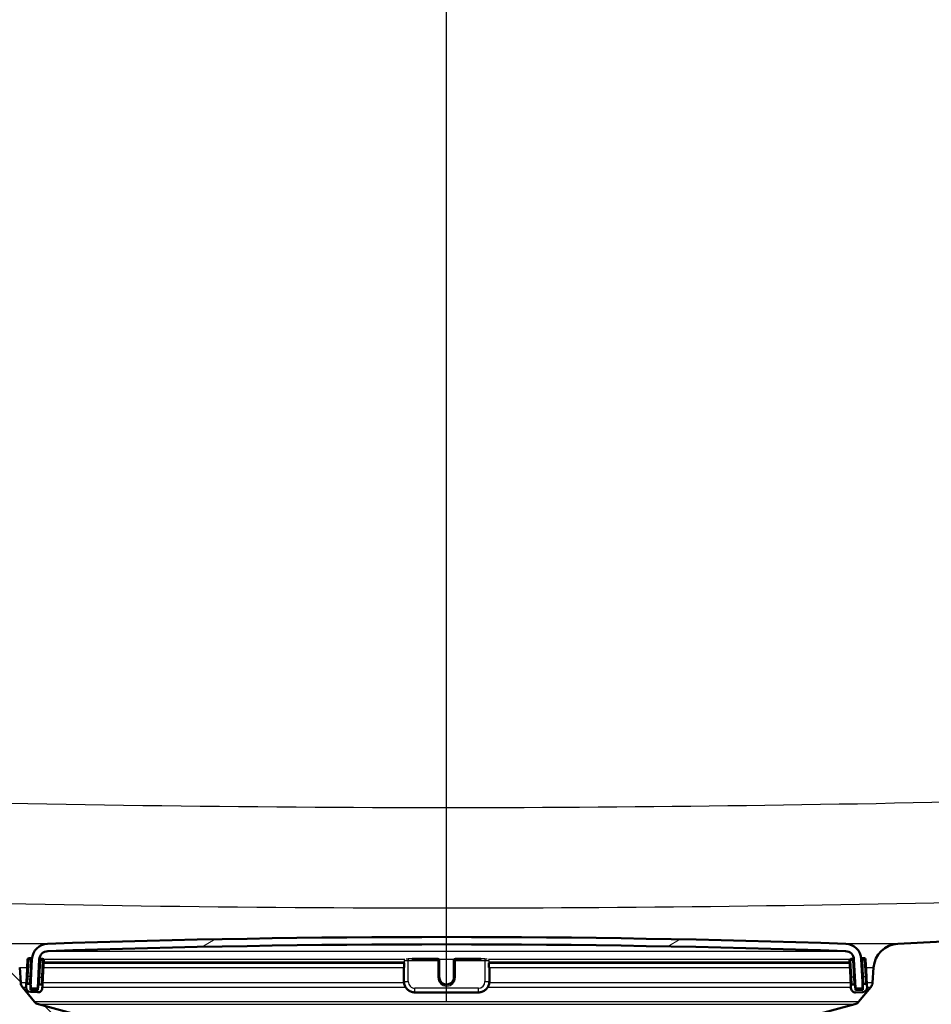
# Model space of a CAD drawing. Header units: millimetres. Extents: x 100 to 2000, y 93 to 2870.
# Tile 30 of 35: x 593 to 718, y 1559 to 1693. Entities that reach past the tile are written whole.
import ezdxf

# ---------------------------------------------------------------- set-up
doc = ezdxf.new("R2010")
doc.units = ezdxf.units.MM
doc.header["$LTSCALE"] = 10
for name, color, linetype, lineweight in [('Dimensions(ISO)', 7, 'Continuous', 25), ('Hatch', 7, 'Continuous', 9), ('Visible Edges(ISO)', 7, 'Continuous', 50), ('Visible Tangent Edges(ISO)', 7, 'Continuous', 25)]:
    doc.layers.add(name, color=color, linetype=linetype, lineweight=lineweight)
doc.styles.add('Text_3.5mm', font='arial.ttf', dxfattribs={"width": 0.8999999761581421})
doc.dimstyles.new('KS-STANDARD', dxfattribs={"dimscale": 10, "dimtxt": 3.5, "dimasz": 2.5, "dimexe": 3.175, "dimexo": 0, "dimgap": 0.7999999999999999, "dimtad": 1, "dimdec": 1, "dimrnd": 1e-08, "dimtxsty": 'Text_3.5mm', "dimcen": 0.09, "dimdle": 10, "dimclrd": 7, "dimclre": 7, "dimclrt": 7, "dimadec": 0, "dimazin": 2, "dimtfac": 0.7142857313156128, "dimtdec": 4, "dimtmove": 0, "dimatfit": 3, "dimfxl": 0, "dimtolj": 1, "dimlwd": 25, "dimlwe": 25, "dimarcsym": 0})

# ---------------------------------------------------------------- blocks, each defined once
blk = doc.blocks.new('*D7')
at = {"layer": 'Defpoints', "color": 0, "linetype": 'Continuous'}
for p in [(1000.131563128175, 1730.98629785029), (1092.792038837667, 1730.98629785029), (653.3659958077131, 1457.810001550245)]:
    blk.add_point(p, dxfattribs=at)
at = {"layer": 'Dimensions(ISO)', "color": 7, "linetype": 'Continuous', "lineweight": 25}
for p, q in [((1000.131563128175, 1730.98629785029), (1124.542038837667, 1730.98629785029)), ((1092.792038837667, 1482.810001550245), (1092.792038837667, 1705.98629785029)), ((653.3659958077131, 1457.810001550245), (1124.542038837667, 1457.810001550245))]:
    blk.add_line(p, q, dxfattribs=at)
at = {"layer": 'Dimensions(ISO)', "color": 7, "linetype": 'Continuous'}
for points in [[(1088.625372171, 1705.98629785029), (1096.958705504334, 1705.98629785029), (1092.792038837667, 1730.98629785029)], [(1088.625372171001, 1482.810001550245), (1096.958705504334, 1482.810001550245), (1092.792038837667, 1457.810001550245)]]:
    blk.add_solid(points, dxfattribs=at)
at = {"layer": 'Dimensions(ISO)', "color": 7, "linetype": 'Continuous', "lineweight": 25, "insert": (1066.910046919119, 1571.560942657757), "char_height": 35, "attachment_point": 4, "rotation": 90, "style": 'Text_3.5mm'}
blk.add_mtext('\\A1;273', dxfattribs=at)
blk = doc.blocks.new('*D11')
at = {"layer": 'Defpoints', "color": 0, "linetype": 'Continuous'}
for p in [(651.5315631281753, 2053.268071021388), (400.1315631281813, 1760.986297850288), (651.5315631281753, 1559.215658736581)]:
    blk.add_point(p, dxfattribs=at)
at = {"layer": 'Dimensions(ISO)', "color": 7, "linetype": 'Continuous', "lineweight": 25}
for p, q in [((400.1315631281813, 1760.986297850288), (400.1315631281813, 2085.018071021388)), ((651.5315631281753, 1559.215658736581), (651.5315631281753, 2085.018071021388)), ((425.1315631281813, 2053.268071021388), (626.5315631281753, 2053.268071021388))]:
    blk.add_line(p, q, dxfattribs=at)
at = {"layer": 'Dimensions(ISO)', "color": 7, "linetype": 'Continuous'}
for points in [[(425.1315631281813, 2057.434737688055), (425.1315631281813, 2049.101404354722), (400.1315631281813, 2053.268071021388)], [(626.5315631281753, 2057.434737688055), (626.5315631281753, 2049.101404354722), (651.5315631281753, 2053.268071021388)]]:
    blk.add_solid(points, dxfattribs=at)
at = {"layer": 'Dimensions(ISO)', "color": 7, "linetype": 'Continuous', "lineweight": 25, "insert": (493.8051313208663, 2079.138125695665), "char_height": 35, "attachment_point": 4, "style": 'Text_3.5mm'}
blk.add_mtext('\\A1;251', dxfattribs=at)

msp = doc.modelspace()

# ---------------------------------------------------------------- hatches: boundary and pattern name
at = {"layer": 'Hatch'}
h = msp.add_hatch(dxfattribs=at)
h.set_pattern_fill('ANSI31', color=256, scale=254, angle=90, style=0)
h.set_pattern_definition([(135, (0, 0), (-22.45064030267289, -22.45064030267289), [])])
edge = h.paths.add_edge_path()
edge.add_line((591.5315631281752, 1551.294123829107), (606.8612950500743, 1551.294123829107))
edge.add_line((606.8612950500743, 1551.294123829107), (606.72549457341, 1553.236161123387))
edge.add_ellipse((606.427208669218, 1552.073824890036), major_axis=(1.199268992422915, -0.04187939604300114), ratio=1, start_angle=77.60699785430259, end_angle=90.00000000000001)
edge.add_line((606.469088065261, 1553.273093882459), (594.5105625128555, 1553.690694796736))
edge.add_ellipse((594.5140524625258, 1553.790633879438), major_axis=(-0.0999390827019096, 0.003489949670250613), ratio=1, start_angle=0, end_angle=90.0000000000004, ccw=False)
edge.add_line((594.4141133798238, 1553.794123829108), (594.4280731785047, 1554.193880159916))
edge.add_ellipse((594.5280122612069, 1554.190390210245), major_axis=(0.003489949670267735, 0.09993908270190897), ratio=1, start_angle=2.000000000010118, end_angle=90.0000000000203, ccw=False)
edge.add_line((594.5280122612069, 1554.290390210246), (606.6517756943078, 1554.290390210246))
edge.add_line((606.6517756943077, 1554.290390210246), (606.5813199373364, 1555.297954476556))
edge.add_ellipse((605.5837558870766, 1555.228198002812), major_axis=(-0.06975647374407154, 0.9975640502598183), ratio=1, start_angle=270, end_angle=341.0000000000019)
edge.add_line((605.8425749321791, 1556.194123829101), (595.7970611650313, 1558.885811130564))
edge.add_ellipse((596.0558802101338, 1559.851736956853), major_axis=(-0.9659258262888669, 0.258819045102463), ratio=1, start_angle=54.49999999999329, end_angle=90, ccw=False)
edge.add_line((595.2842556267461, 1559.215658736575), (593.620111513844, 1561.234426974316))
edge.add_ellipse((594.3917360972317, 1561.870505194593), major_axis=(-0.6360782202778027, 0.7716245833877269), ratio=1, start_angle=54.499999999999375, end_angle=90, ccw=False)
edge.add_line((593.3941720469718, 1561.800748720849), (593.2475667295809, 1563.897302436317))
edge.add_ellipse((589.7560925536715, 1563.653154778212), major_axis=(-0.2441476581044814, 3.491474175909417), ratio=1, start_angle=270, end_angle=352.9999999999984)
edge.add_line((589.9392684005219, 1567.148358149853), (565.4646258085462, 1568.431019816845))
edge.add_spline(control_points=[(565.4646258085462, 1568.431019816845), (563.8324265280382, 1568.516559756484), (562.2251271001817, 1568.86830051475), (559.1876520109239, 1570.07632012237), (557.7777960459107, 1570.92451772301), (555.0446783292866, 1573.248605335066), (553.818060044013, 1574.792442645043), (552.0256422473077, 1578.263400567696), (551.4769792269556, 1580.157336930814), (551.3067446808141, 1582.103126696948)], knot_values=[-2.15259695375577, -2.15259695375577, -2.15259695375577, -2.15259695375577, -1.662265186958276, -1.662265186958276, -1.171933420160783, -1.171933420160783, -0.5859667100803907, -0.5859667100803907, 0, 0, 0, 0], degree=3, periodic=0)
edge.add_line((551.3067446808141, 1582.103126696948), (536.0917987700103, 1756.01075424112))
edge.add_ellipse((534.5975067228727, 1755.880020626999), major_axis=(-0.1307336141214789, 1.49429204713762), ratio=1, start_angle=269.9999999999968, end_angle=354.5000000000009)
edge.add_line((534.6105965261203, 1757.379963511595), (526.1265989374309, 1757.454002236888))
edge.add_line((526.126598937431, 1757.454002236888), (517.173439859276, 1757.532135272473))
edge.add_line((517.173439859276, 1757.532135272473), (517.1167173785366, 1751.032382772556))
edge.add_line((517.1167173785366, 1751.032382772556), (518.831052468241, 1751.017421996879))
edge.add_ellipse((518.8223259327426, 1750.017460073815), major_axis=(0.9999619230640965, -0.008726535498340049), ratio=1, start_angle=9.999999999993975, end_angle=90, ccw=False)
edge.add_line((519.8086115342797, 1750.182507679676), (520.0198587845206, 1748.920143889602))
edge.add_ellipse((520.5130015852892, 1749.002667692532), major_axis=(0.08252380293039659, -0.4931428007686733), ratio=1, start_angle=270.0000000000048, end_angle=349.9999999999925)
edge.add_line((520.50863831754, 1748.502686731), (526.6462007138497, 1748.44912503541))
edge.add_ellipse((526.606931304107, 1743.949296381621), major_axis=(4.499828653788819, -0.03926940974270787), ratio=1, start_angle=5.500000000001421, end_angle=90, ccw=False)
edge.add_line((531.0898074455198, 1744.341497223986), (545.6693766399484, 1577.696258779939))
edge.add_spline(control_points=[(545.6693766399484, 1577.696258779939), (545.8593109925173, 1575.525299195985), (546.4028048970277, 1573.399906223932), (548.1538583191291, 1569.408618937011), (549.3497038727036, 1567.569425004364), (552.5737789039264, 1564.035633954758), (554.6880525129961, 1562.472978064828), (559.3965831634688, 1560.246056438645), (561.9458240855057, 1559.603081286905), (564.5465514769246, 1559.4667829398)], knot_values=[-2.870129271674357, -2.870129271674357, -2.870129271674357, -2.870129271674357, -2.216353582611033, -2.216353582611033, -1.562577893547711, -1.562577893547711, -0.7812889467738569, -0.7812889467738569, 0, 0, 0, 0], degree=3, periodic=0)
edge.add_line((564.5465514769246, 1559.4667829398), (579.0474692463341, 1558.70682204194))
edge.add_ellipse((578.5241096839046, 1548.720526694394), major_axis=(9.986295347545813, -0.5233595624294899), ratio=1, start_angle=37.86021752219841, end_angle=90, ccw=False)
edge.add_ellipse((594.9350884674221, 1560.152052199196), major_axis=(5.71576275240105, -8.205489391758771), ratio=1, start_angle=270.0000000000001, end_angle=302.2923472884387)
edge.add_ellipse((591.5315631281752, 1550.794123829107), major_axis=(0.1425082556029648, 0.4792613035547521), ratio=1, start_angle=16.559835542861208, end_angle=90.00000000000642, ccw=False)
edge = h.paths.add_edge_path()
edge.add_line((477.1284647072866, 1757.881602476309), (468.6444671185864, 1757.955641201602))
edge.add_ellipse((468.6706467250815, 1760.955526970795), major_axis=(-2.999885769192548, 0.02617960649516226), ratio=1, start_angle=5.500000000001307, end_angle=90, ccw=False)
edge.add_line((465.6820626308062, 1760.694059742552), (465.251358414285, 1765.61703146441))
edge.add_ellipse((463.7570663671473, 1765.486297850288), major_axis=(-0.1307336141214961, 1.49429204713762), ratio=1, start_angle=270.0000000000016, end_angle=354.9999999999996)
edge.add_line((463.7570663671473, 1766.986297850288), (446.9498966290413, 1766.986297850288))
edge.add_ellipse((446.9498966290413, 1765.486297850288), major_axis=(-1.500000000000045, -3.564339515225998e-14), ratio=1, start_angle=270, end_angle=356.0000000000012)
edge.add_line((445.4535505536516, 1765.590932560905), (445.1315631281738, 1760.986297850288))
edge.add_line((445.1315631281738, 1760.986297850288), (451.1315631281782, 1760.986297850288))
edge.add_line((451.1315631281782, 1760.986297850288), (451.9805631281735, 1760.986297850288))
edge.add_ellipse((451.9805631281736, 1759.986297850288), major_axis=(1.00000000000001, 7.750557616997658e-17), ratio=1, start_angle=0, end_angle=90, ccw=False)
edge.add_line((452.9805631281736, 1759.986297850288), (452.9805631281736, 1757.000589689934))
edge.add_ellipse((450.6733597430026, 1755.083088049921), major_axis=(1.917501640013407, -2.307203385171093), ratio=1, start_angle=65.27025130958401, end_angle=90.00000000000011, ccw=False)
edge.add_line((453.5711372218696, 1755.859545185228), (456.9606153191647, 1743.20984071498))
edge.add_ellipse((459.8583927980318, 1743.986297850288), major_axis=(0.7764571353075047, -2.897777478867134), ratio=1, start_angle=270.0000000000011, end_angle=345.000000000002)
edge.add_line((459.858392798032, 1740.986297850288), (462.0046240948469, 1740.986297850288))
edge.add_ellipse((462.0046240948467, 1743.986297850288), major_axis=(3.00000000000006, 3.575965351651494e-14), ratio=1, start_angle=270, end_angle=345.7615499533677)
edge.add_line((464.9124656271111, 1743.248424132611), (465.593372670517, 1745.931769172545))
edge.add_ellipse((469.470494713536, 1744.947937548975), major_axis=(0.9838316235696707, 3.877122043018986), ratio=1, start_angle=13.738450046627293, end_angle=90, ccw=False)
edge.add_line((469.5054008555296, 1748.947785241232), (482.5893476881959, 1748.833603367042))
edge.add_ellipse((482.593710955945, 1749.333584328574), major_axis=(0.4999809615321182, -0.004363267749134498), ratio=1, start_angle=269.9999999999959, end_angle=349.9999999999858)
edge.add_line((483.0853384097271, 1749.242466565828), (483.3185847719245, 1750.500951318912))
edge.add_ellipse((484.3018396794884, 1750.31871579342), major_axis=(0.1822355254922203, 0.9832549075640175), ratio=1, start_angle=10.000000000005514, end_angle=89.99999999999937, ccw=False)
edge.add_line((484.3105662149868, 1751.318677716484), (486.0249013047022, 1751.303716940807))
edge.add_line((486.0249013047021, 1751.303716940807), (486.0816237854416, 1757.803469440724))
edge.add_line((486.0816237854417, 1757.803469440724), (477.1284647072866, 1757.881602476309))
edge = h.paths.add_edge_path()
edge.add_line((706.5645435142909, 1551.294123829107), (711.5315631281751, 1551.294123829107))
edge.add_ellipse((711.5315631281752, 1550.794123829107), major_axis=(0.5000000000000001, -3.061616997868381e-17), ratio=1, start_angle=16.55983554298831, end_angle=90.0000000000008, ccw=False)
edge.add_ellipse((708.1280377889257, 1560.152052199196), major_axis=(9.215420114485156, 3.882786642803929), ratio=1, start_angle=270, end_angle=302.2923472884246)
edge.add_ellipse((724.539016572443, 1548.720526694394), major_axis=(5.715762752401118, 8.205489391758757), ratio=1, start_angle=37.860217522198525, end_angle=90, ccw=False)
edge.add_line((724.0156570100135, 1558.70682204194), (906.4867324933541, 1568.26972589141))
edge.add_spline(control_points=[(906.4867324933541, 1568.26972589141), (908.6629982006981, 1568.383779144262), (910.8060641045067, 1568.85276682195), (914.8560308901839, 1570.46345963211), (916.7358388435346, 1571.594389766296), (920.3799957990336, 1574.693173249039), (922.015486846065, 1576.751622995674), (924.4053772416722, 1581.379566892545), (925.1369279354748, 1583.904815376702), (925.3639073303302, 1586.499201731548)], knot_values=[-2.870129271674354, -2.870129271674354, -2.870129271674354, -2.870129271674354, -2.216353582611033, -2.216353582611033, -1.562577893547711, -1.562577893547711, -0.7812889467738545, -0.7812889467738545, 0, 0, 0, 0], degree=3, periodic=0)
edge.add_line((925.3639073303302, 1586.499201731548), (936.476611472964, 1713.517991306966))
edge.add_ellipse((1036.096081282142, 1704.802417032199), major_axis=(8.715574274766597, 99.61946980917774), ratio=0.9999999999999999, start_angle=77.0000000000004, end_angle=90, ccw=False)
edge.add_line((940.9904296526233, 1735.704116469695), (942.5448765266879, 1740.488212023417))
edge.add_ellipse((923.5237462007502, 1746.668551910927), major_axis=(6.180339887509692, 19.02113032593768), ratio=1, start_angle=270, end_angle=272.9999999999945)
edge.add_line((942.8422627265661, 1741.492171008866), (946.6919890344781, 1755.859545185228))
edge.add_ellipse((949.5897665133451, 1755.083088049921), major_axis=(0.7764571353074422, 2.897777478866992), ratio=1, start_angle=65.27025130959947, end_angle=90.00000000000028, ccw=False)
edge.add_line((947.2825631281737, 1757.000589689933), (947.2825631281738, 1759.986297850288))
edge.add_ellipse((948.2825631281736, 1759.986297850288), major_axis=(9.914501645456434e-15, 1.000000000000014), ratio=1, start_angle=6.252776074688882e-13, end_angle=90.00000000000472, ccw=False)
edge.add_line((948.2825631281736, 1760.986297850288), (949.1315631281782, 1760.986297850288))
edge.add_line((949.1315631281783, 1760.986297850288), (955.1315631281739, 1760.986297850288))
edge.add_line((955.1315631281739, 1760.986297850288), (954.8095757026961, 1765.590932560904))
edge.add_ellipse((953.3132296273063, 1765.486297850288), major_axis=(-0.1046347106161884, 1.496346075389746), ratio=1, start_angle=270.000000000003, end_angle=356)
edge.add_line((953.3132296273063, 1766.986297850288), (936.5060598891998, 1766.986297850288))
edge.add_ellipse((936.5060598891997, 1765.486297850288), major_axis=(-1.499999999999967, 3.541087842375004e-14), ratio=1, start_angle=270, end_angle=355.0000000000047)
edge.add_line((935.0117678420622, 1765.61703146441), (919.7265392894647, 1590.906069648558))
edge.add_spline(control_points=[(919.7265392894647, 1590.906069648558), (919.5840885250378, 1589.277849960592), (919.1764680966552, 1587.683805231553), (917.8631780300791, 1584.690339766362), (916.9662938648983, 1583.310944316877), (914.5482375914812, 1580.660601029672), (912.9625323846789, 1579.488609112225), (909.4311343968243, 1577.818417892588), (907.5192037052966, 1577.336186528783), (905.5686581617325, 1577.233962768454)], knot_values=[-2.15259695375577, -2.15259695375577, -2.15259695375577, -2.15259695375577, -1.662265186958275, -1.662265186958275, -1.171933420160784, -1.171933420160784, -0.5859667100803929, -0.5859667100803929, 0, 0, 0, 0], degree=3, periodic=0)
edge.add_line((905.5686581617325, 1577.233962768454), (713.1238578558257, 1567.148358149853))
edge.add_ellipse((713.307033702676, 1563.653154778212), major_axis=(-3.495203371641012, -0.1831758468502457), ratio=1, start_angle=270.0000000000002, end_angle=353.0000000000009)
edge.add_line((709.8155595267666, 1563.897302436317), (709.6689542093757, 1561.800748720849))
edge.add_ellipse((708.671390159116, 1561.870505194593), major_axis=(-0.06975647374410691, -0.9975640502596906), ratio=1, start_angle=54.49999999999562, end_angle=90, ccw=False)
edge.add_line((709.4430147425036, 1561.234426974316), (707.7788706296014, 1559.215658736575))
edge.add_ellipse((707.0072460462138, 1559.851736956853), major_axis=(-0.6360782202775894, -0.7716245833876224), ratio=1, start_angle=54.49999999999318, end_angle=89.99999999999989, ccw=False)
edge.add_line((707.2660650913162, 1558.885811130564), (697.2205513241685, 1556.194123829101))
edge.add_ellipse((697.4793703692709, 1555.228198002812), major_axis=(-0.9659258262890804, -0.2588190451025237), ratio=1, start_angle=270.0000000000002, end_angle=341.0000000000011)
edge.add_line((696.4818063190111, 1555.297954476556), (696.4113505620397, 1554.290390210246))
edge.add_line((696.4113505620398, 1554.290390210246), (708.5351139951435, 1554.290390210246))
edge.add_ellipse((708.5351139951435, 1554.190390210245), major_axis=(0.1, -6.123233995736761e-18), ratio=1, start_angle=2.000000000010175, end_angle=89.99999999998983, ccw=False)
edge.add_line((708.6350530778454, 1554.193880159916), (708.6490128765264, 1553.794123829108))
edge.add_ellipse((708.5490737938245, 1553.790633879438), major_axis=(0.003489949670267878, -0.09993908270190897), ratio=1, start_angle=0, end_angle=90.0000000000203, ccw=False)
edge.add_line((708.5525637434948, 1553.690694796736), (696.5940381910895, 1553.273093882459))
edge.add_ellipse((696.6359175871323, 1552.073824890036), major_axis=(1.162336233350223, 0.2982859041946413), ratio=1, start_angle=77.60699785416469, end_angle=89.99999999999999)
edge.add_line((696.3376316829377, 1553.236161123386), (696.2018312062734, 1551.294123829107))
edge.add_line((696.2018312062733, 1551.294123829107), (706.5645435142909, 1551.294123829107))
h = msp.add_hatch(dxfattribs=at)
h.set_pattern_fill('ANSI31', color=256, scale=254, angle=-15, style=0)
h.set_pattern_definition([(30, (0, 0), (-15.875, 27.49630657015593), [])])
edge = h.paths.add_edge_path()
edge.add_ellipse((594.822464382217, 1561.177660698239), major_axis=(-0.00523359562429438, -0.09986295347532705), ratio=1, start_angle=270.0000000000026, end_angle=296.589049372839)
edge.add_ellipse((594.8224643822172, 1561.177660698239), major_axis=(0.04001738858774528, -0.0916439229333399), ratio=1, start_angle=270.0000000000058, end_angle=333.4109506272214)
edge.add_line((594.8172307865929, 1561.077797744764), (595.6161344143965, 1561.035928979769))
edge.add_ellipse((595.6213680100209, 1561.135791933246), major_axis=(0.09986295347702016, -0.005233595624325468), ratio=1, start_angle=269.9999999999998, end_angle=272.9999999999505)
edge.add_ellipse((595.6213680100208, 1561.135791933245), major_axis=(0.1000000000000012, -6.123233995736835e-18), ratio=1, start_angle=270, end_angle=357.0000000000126)
edge.add_line((595.7212309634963, 1561.13055833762), (595.9246718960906, 1565.01244258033))
edge.add_ellipse((597.1230273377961, 1564.949639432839), major_axis=(0.06280314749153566, 1.198355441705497), ratio=1, start_angle=4.955554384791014, end_angle=89.99999999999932, ccw=False)
edge.add_ellipse((651.5315631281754, -28.54676528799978), major_axis=(1594.695705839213, 54.4494848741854), ratio=1, start_angle=86.0888912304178, end_angle=90, ccw=False)
edge.add_ellipse((705.9400989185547, 1564.949639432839), major_axis=(1.199301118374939, -0.04094908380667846), ratio=1, start_angle=4.955554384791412, end_angle=89.99999999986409, ccw=False)
edge.add_line((707.1384543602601, 1565.01244258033), (707.3418952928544, 1561.13055833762))
edge.add_ellipse((707.4417582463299, 1561.135791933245), major_axis=(0.005233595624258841, -0.09986295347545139), ratio=1, start_angle=269.9999999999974, end_angle=357.0000000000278)
edge.add_ellipse((707.4417582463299, 1561.135791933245), major_axis=(0.1000000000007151, 2.663922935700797e-14), ratio=1, start_angle=269.9999999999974, end_angle=272.9999999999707)
edge.add_line((707.4469918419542, 1561.035928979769), (708.2458954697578, 1561.077797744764))
edge.add_ellipse((708.2406618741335, 1561.177660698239), major_axis=(0.09986295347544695, 0.005233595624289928), ratio=1, start_angle=269.9999999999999, end_angle=332.7180519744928)
edge.add_ellipse((708.2406618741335, 1561.177660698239), major_axis=(0.0411227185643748, 0.09115328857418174), ratio=1, start_angle=269.9999999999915, end_angle=297.2819480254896)
edge.add_line((708.340524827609, 1561.182894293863), (708.3224053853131, 1561.528633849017))
edge.add_line((708.322405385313, 1561.528633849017), (708.1370838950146, 1565.064778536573))
edge.add_ellipse((705.9400989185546, 1564.949639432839), major_axis=(-0.1151391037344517, 2.196984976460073), ratio=1, start_angle=269.9999999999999, end_angle=355.044445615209)
edge.add_ellipse((651.5315631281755, -28.5467652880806), major_axis=(-1595.695123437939, 54.48360911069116), ratio=1, start_angle=270, end_angle=273.9111087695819)
edge.add_ellipse((597.1230273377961, 1564.949639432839), major_axis=(-2.198718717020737, -0.07507332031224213), ratio=1, start_angle=269.9999999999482, end_angle=355.044445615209)
edge.add_line((594.926042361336, 1565.064778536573), (594.7411844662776, 1561.537479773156))
edge.add_line((594.7411844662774, 1561.537479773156), (594.7226014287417, 1561.182894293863))
h = msp.add_hatch(dxfattribs=at)
h.set_pattern_fill('ANSI31', color=256, scale=254, style=0)
h.set_pattern_definition([(45, (0, 0), (-22.45064030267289, 22.45064030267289), [])])
edge = h.paths.add_edge_path()
edge.add_ellipse((594.5486613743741, 1561.483305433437), major_axis=(0.01046719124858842, 0.1997259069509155), ratio=1, start_angle=270.0000000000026, end_angle=288.7161445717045)
edge.add_ellipse((594.5486613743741, 1561.483305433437), major_axis=(-0.05417433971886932, 0.192523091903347), ratio=1, start_angle=270.0000000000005, end_angle=341.2838554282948)
edge.add_line((594.5591285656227, 1561.683031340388), (594.3594026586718, 1561.693498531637))
edge.add_ellipse((594.3489354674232, 1561.493772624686), major_axis=(-0.1997259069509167, 0.01046719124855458), ratio=1, start_angle=269.999999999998, end_angle=359.9999999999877)
edge.add_line((594.1492095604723, 1561.504239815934), (594.1335087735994, 1561.204650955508))
edge.add_ellipse((594.7326864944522, 1561.173249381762), major_axis=(-0.03140157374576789, -0.599177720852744), ratio=1, start_angle=270.0000000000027, end_angle=359.9999999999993)
edge.add_line((594.7012849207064, 1560.574071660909), (595.699914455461, 1560.521735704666))
edge.add_ellipse((595.7313160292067, 1561.120913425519), major_axis=(0.5991777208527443, -0.03140157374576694), ratio=1, start_angle=269.9999999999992, end_angle=359.9999999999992)
edge.add_line((596.3304937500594, 1561.089511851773), (596.3461945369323, 1561.3891007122))
edge.add_ellipse((596.1464686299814, 1561.399567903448), major_axis=(0.01046719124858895, 0.1997259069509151), ratio=1, start_angle=269.9999999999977, end_angle=359.9999999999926)
edge.add_line((596.15693582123, 1561.599293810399), (595.9572099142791, 1561.609761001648))
edge.add_ellipse((595.9467427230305, 1561.410035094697), major_axis=(-0.1997259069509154, 0.01046719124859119), ratio=0.9999999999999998, start_angle=269.9999999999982, end_angle=359.9999999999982)
edge.add_line((595.7470168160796, 1561.420502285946), (595.7156152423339, 1560.821324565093))
edge.add_line((595.7156152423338, 1560.821324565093), (594.7169857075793, 1560.873660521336))
edge.add_line((594.7169857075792, 1560.873660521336), (594.7308204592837, 1561.137643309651))
edge.add_line((594.7308204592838, 1561.137643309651), (594.748387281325, 1561.472838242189))
h = msp.add_hatch(dxfattribs=at)
h.set_pattern_fill('ANSI31', color=256, scale=254, angle=105, style=0)
h.set_pattern_definition([(150, (0, 0), (-15.875, -27.49630657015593), [])])
edge = h.paths.add_edge_path()
edge.add_ellipse((707.1163835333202, 1561.399567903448), major_axis=(-0.01046719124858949, 0.1997259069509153), ratio=1, start_angle=269.9999999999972, end_angle=359.9999999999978)
edge.add_line((707.1059163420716, 1561.599293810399), (706.9061904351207, 1561.58882661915))
edge.add_ellipse((706.9166576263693, 1561.3891007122), major_axis=(-0.1997259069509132, -0.01046719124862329), ratio=1, start_angle=269.9999999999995, end_angle=359.9999999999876)
edge.add_line((706.7169317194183, 1561.378633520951), (706.7326325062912, 1561.079044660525))
edge.add_ellipse((707.3318102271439, 1561.110446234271), major_axis=(0.03140157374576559, -0.5991777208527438), ratio=1, start_angle=270.0000000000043, end_angle=360.000000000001)
edge.add_line((707.3632118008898, 1560.511268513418), (708.3618413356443, 1560.563604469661))
edge.add_ellipse((708.3304397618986, 1561.162782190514), major_axis=(0.5991777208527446, 0.0314015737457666), ratio=1, start_angle=269.9999999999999, end_angle=360.0000000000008)
edge.add_line((708.9296174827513, 1561.194183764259), (708.9139166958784, 1561.493772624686))
edge.add_ellipse((708.7141907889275, 1561.483305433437), major_axis=(-0.01046719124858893, 0.1997259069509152), ratio=1, start_angle=270.0000000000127, end_angle=359.9999999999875)
edge.add_line((708.703723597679, 1561.683031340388), (708.503997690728, 1561.672564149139))
edge.add_ellipse((708.5144648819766, 1561.472838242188), major_axis=(-0.1997259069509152, -0.01046719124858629), ratio=1, start_angle=270.0000000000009, end_angle=340.8007799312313)
edge.add_ellipse((708.5144648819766, 1561.472838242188), major_axis=(-0.05579560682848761, -0.1920594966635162), ratio=1, start_angle=270.0000000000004, end_angle=289.1992200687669)
edge.add_line((708.3147389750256, 1561.46237105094), (708.3318151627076, 1561.136537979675))
edge.add_line((708.3318151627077, 1561.136537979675), (708.3461405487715, 1560.863193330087))
edge.add_line((708.3461405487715, 1560.863193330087), (707.3475110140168, 1560.810857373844))
edge.add_line((707.3475110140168, 1560.810857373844), (707.3161094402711, 1561.410035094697))

# ---------------------------------------------------------------- linework, layer by layer
at = {"layer": 'Visible Edges(ISO)'}
for p, q in [((905.5686581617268, 1577.23396276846), (713.1238578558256, 1567.148358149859)), ((594.3323854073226, 1564.999443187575), (594.2120127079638, 1562.70259525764)), ((594.742304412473, 1565.178234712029), (594.5425785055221, 1565.188701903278)), ((594.9260423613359, 1565.064778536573), (594.7226014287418, 1561.182894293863)), ((595.7212309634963, 1561.13055833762), (595.9246718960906, 1565.01244258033)), ((596.3401116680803, 1565.09449718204), (596.1403857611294, 1565.104964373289)), ((646.842487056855, 1565.094771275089), (650.3315631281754, 1565.094771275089)), ((652.7315631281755, 1565.094771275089), (656.2206391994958, 1565.094771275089)), ((706.9227404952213, 1565.09449718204), (706.7230145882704, 1565.084029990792)), ((707.1384543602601, 1565.01244258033), (707.3418952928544, 1561.13055833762)), ((708.340524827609, 1561.182894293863), (708.1370838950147, 1565.064778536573)), ((708.5205477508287, 1565.178234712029), (708.3208218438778, 1565.16776752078)), ((593.3941720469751, 1561.800748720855), (593.2475667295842, 1563.897302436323)), ((596.4089976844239, 1562.587456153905), (596.5293703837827, 1564.884304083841)), ((596.5108542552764, 1564.530995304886), (645.7545104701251, 1564.530995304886)), ((645.700920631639, 1563.958944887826), (645.700920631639, 1563.906608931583)), ((645.700920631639, 1563.906608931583), (645.700920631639, 1562.00921281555)), ((645.7545104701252, 1563.896141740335), (645.7545104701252, 1564.531177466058)), ((650.5315631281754, 1564.884304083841), (650.5315631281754, 1564.894771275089)), ((650.5315631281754, 1562.587456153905), (650.5315631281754, 1564.884304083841)), ((652.5315631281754, 1564.894771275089), (652.5315631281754, 1564.884304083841)), ((652.5315631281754, 1564.884304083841), (652.5315631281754, 1562.587456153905)), ((657.3086157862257, 1564.531177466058), (657.3086157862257, 1563.896141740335)), ((657.3086157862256, 1564.530995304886), (706.5517234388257, 1564.530995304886)), ((657.3622056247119, 1563.906608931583), (657.3622056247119, 1563.958944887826)), ((657.3622056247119, 1562.00921281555), (657.3622056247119, 1563.906608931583)), ((706.533755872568, 1564.873836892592), (706.6541285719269, 1562.576988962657)), ((708.8511135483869, 1562.692128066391), (708.7307408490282, 1564.988975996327)), ((709.8155595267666, 1563.897302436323), (709.6689542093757, 1561.800748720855)), ((594.2120127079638, 1562.70259525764), (594.1492095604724, 1561.504239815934)), ((596.3461945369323, 1561.3891007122), (596.4089976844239, 1562.587456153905)), ((706.6541285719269, 1562.576988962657), (706.7169317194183, 1561.378633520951)), ((708.9139166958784, 1561.493772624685), (708.8511135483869, 1562.692128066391)), ((595.2842556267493, 1559.215658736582), (593.6201115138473, 1561.234426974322)), ((594.1492095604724, 1561.504239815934), (594.1335087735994, 1561.204650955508)), ((594.5591285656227, 1561.683031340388), (594.3594026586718, 1561.693498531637)), ((594.7169857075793, 1560.873660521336), (594.7483872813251, 1561.472838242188)), ((594.8172307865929, 1561.077797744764), (595.6161344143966, 1561.035928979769)), ((595.6213680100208, 1561.035791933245), (595.7268550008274, 1561.035791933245)), ((595.7470168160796, 1561.420502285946), (595.7156152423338, 1560.821324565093)), ((595.7831811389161, 1562.110558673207), (595.7470168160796, 1561.420502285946)), ((596.15693582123, 1561.599293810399), (595.9572099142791, 1561.609761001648)), ((596.3304937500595, 1561.089511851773), (596.3461945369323, 1561.3891007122)), ((706.7169317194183, 1561.378633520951), (706.7326325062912, 1561.079044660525)), ((707.1059163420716, 1561.599293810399), (706.9061904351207, 1561.58882661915)), ((707.3161094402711, 1561.410035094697), (707.27659299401, 1562.164053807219)), ((707.347511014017, 1560.810857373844), (707.3161094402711, 1561.410035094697)), ((707.3357226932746, 1561.035791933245), (707.4417582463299, 1561.035791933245)), ((707.4469918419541, 1561.035928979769), (708.2458954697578, 1561.077797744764)), ((709.4430147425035, 1561.234426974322), (707.7788706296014, 1559.215658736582)), ((708.3147389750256, 1561.46237105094), (708.3461405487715, 1560.863193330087)), ((708.703723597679, 1561.683031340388), (708.503997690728, 1561.672564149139)), ((708.9296174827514, 1561.194183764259), (708.9139166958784, 1561.493772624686)), ((594.7012849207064, 1560.574071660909), (595.699914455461, 1560.521735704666)), ((595.7156152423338, 1560.821324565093), (594.7169857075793, 1560.873660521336)), ((655.8622056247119, 1560.51044623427), (647.200920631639, 1560.51044623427)), ((708.3461405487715, 1560.863193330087), (707.347511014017, 1560.810857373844)), ((707.3632118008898, 1560.511268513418), (708.3618413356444, 1560.563604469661)), ((605.842574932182, 1556.194123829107), (595.7970611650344, 1558.88581113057)), ((707.2660650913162, 1558.88581113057), (697.2205513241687, 1556.194123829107))]:
    msp.add_line(p, q, dxfattribs=at)
for centre, radius, start, end in [((651.5315631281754, -28.54676528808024), 1596.625000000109, 88.04444561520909, 91.95555438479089), ((597.1230273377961, 1564.949639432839), 2.200000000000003, 91.95555438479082, 176.9999999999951), ((651.5315631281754, -28.54676528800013), 1595.625000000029, 88.04444561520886, 91.95555438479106), ((705.9400989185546, 1564.949639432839), 2.200000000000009, 3.000000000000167, 88.0444456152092), ((713.3070337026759, 1563.653154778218), 3.499999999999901, 92.99999999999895, 176.0000000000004), ((594.5321113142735, 1564.988975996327), 0.1999999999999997, 86.9999999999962, 177.0000000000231), ((594.7318372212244, 1564.978508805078), 0.1999999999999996, 15.71614457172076, 86.9999999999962), ((597.1230273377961, 1564.949639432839), 1.200000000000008, 91.95555438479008, 176.9999999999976), ((596.1299185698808, 1564.905238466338), 0.1999999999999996, 86.9999999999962, 168.1987935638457), ((596.3296444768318, 1564.894771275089), 0.1999999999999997, 357.0000000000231, 87.00000000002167), ((650.3315631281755, 1564.894771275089), 0.2, 0, 90), ((652.7315631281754, 1564.894771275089), 0.2, 90, 180), ((705.9400989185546, 1564.949639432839), 1.199999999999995, 3.000000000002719, 88.04444561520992), ((706.7334817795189, 1564.884304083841), 0.2, 93.00000000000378, 182.9999999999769), ((706.9332076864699, 1564.894771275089), 0.2000000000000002, 10.70774529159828, 93.00000000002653), ((708.3312890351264, 1564.968041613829), 0.2, 93.00000000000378, 163.8007799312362), ((708.5310149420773, 1564.978508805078), 0.2, 2.999999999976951, 92.99999999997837), ((594.391736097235, 1561.8705051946), 1.000000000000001, 184.0000000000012, 219.500000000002), ((594.7326864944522, 1561.173249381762), 0.5999999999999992, 177.000000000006, 267.0000000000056), ((594.3489354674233, 1561.493772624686), 0.1999999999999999, 86.99999999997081, 177.0000000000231), ((594.5486613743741, 1561.483305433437), 0.2000000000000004, 357.0000000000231, 87.00000000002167), ((594.8224643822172, 1561.177660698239), 0.100000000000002, 177.0000000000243, 267.0000000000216), ((595.6213680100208, 1561.135791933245), 0.1000000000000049, 267.0000000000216, 357.0000000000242), ((595.7313160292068, 1561.120913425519), 0.5999999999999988, 266.9999999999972, 357.0000000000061), ((595.9467427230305, 1561.410035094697), 0.2000000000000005, 86.9999999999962, 177.0000000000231), ((596.1464686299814, 1561.399567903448), 0.2000000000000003, 357.0000000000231, 87.00000000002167), ((706.9166576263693, 1561.3891007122), 0.2000000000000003, 93.00000000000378, 183.0000000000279), ((707.3318102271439, 1561.11044623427), 0.6, 182.9999999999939, 272.9999999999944), ((707.1163835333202, 1561.399567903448), 0.2000000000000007, 2.999999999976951, 92.99999999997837), ((707.4417582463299, 1561.135791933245), 0.1000000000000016, 182.9999999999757, 272.9999999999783), ((708.2406618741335, 1561.177660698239), 0.100000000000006, 272.9999999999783, 2.999999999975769), ((708.5144648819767, 1561.472838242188), 0.2000000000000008, 93.00000000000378, 182.9999999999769), ((708.3304397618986, 1561.162782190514), 0.5999999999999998, 273.0000000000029, 2.999999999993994), ((708.7141907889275, 1561.483305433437), 0.2000000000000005, 2.999999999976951, 92.99999999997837), ((708.671390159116, 1561.8705051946), 0.9999999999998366, 320.4999999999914, 355.9999999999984), ((596.0558802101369, 1559.851736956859), 0.9999999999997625, 219.4999999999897, 254.9999999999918), ((707.0072460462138, 1559.851736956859), 0.9999999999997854, 284.9999999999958, 320.5000000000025)]:
    msp.add_arc(centre, radius, start, end, dxfattribs=at)
for centre, major_axis, ratio, start_param, end_param in [((646.300920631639, 1563.958944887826), (-0.5999999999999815, 3.035766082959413e-16), 0.0523359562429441, 5.857324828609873, 6.283185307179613), ((646.300920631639, 1563.906608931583), (-0.5999999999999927, 4.286172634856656e-16), 0.05233595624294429, 1.493447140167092e-12, 0.5235987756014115), ((645.9545104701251, 1563.896141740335), (-0.2000000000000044, 8.944667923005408e-17), 0.05233595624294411, 0, 0.52359877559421), ((656.7622056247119, 1563.906608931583), (0.5999999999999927, -3.144186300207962e-16), 0.05233595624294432, 5.759586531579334, 6.283185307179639), ((657.1086157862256, 1563.896141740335), (0.2000000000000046, -7.672414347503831e-16), 0.0523359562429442, 5.75958653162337, 6.283185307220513), ((656.7622056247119, 1563.958944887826), (0.5999999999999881, -4.862507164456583e-16), 0.05233595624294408, 2.042332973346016e-12, 0.4258604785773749)]:
    msp.add_ellipse(centre, major_axis=major_axis, ratio=ratio, start_param=start_param, end_param=end_param, dxfattribs=at)
for points, knots in [([(650.5315631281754, 1562.597923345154), (650.5315631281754, 1562.491397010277), (650.5487848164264, 1562.384888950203), (650.6159366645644, 1562.18266041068), (650.6658516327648, 1562.086973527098), (650.793322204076, 1561.916126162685), (650.8708474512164, 1561.840989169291), (651.045655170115, 1561.718878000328), (651.1428998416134, 1561.671914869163), (651.3472667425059, 1561.610910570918), (651.4543501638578, 1561.596870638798), (651.6675320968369, 1561.603127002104), (651.7735931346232, 1561.6234188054), (651.973981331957, 1561.696281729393), (652.06827177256, 1561.748844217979), (652.2355568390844, 1561.880933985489), (652.3085157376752, 1561.960446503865), (652.4257193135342, 1562.138391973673), (652.4699332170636, 1562.236801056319), (652.5200883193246, 1562.423781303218), (652.5315631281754, 1562.510848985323), (652.5315631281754, 1562.597923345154)], [3.141592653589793, 3.141592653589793, 3.141592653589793, 3.141592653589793, 3.461786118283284, 3.461786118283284, 3.781940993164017, 3.781940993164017, 4.10199579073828, 4.10199579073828, 4.421929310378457, 4.421929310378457, 4.741768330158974, 4.741768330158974, 5.061576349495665, 5.061576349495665, 5.381428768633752, 5.381428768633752, 5.701383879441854, 5.701383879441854, 6.021459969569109, 6.021459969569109, 6.283185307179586, 6.283185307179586, 6.283185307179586, 6.283185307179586]), ([(647.200920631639, 1560.51044623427), (647.0439271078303, 1560.51044623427), (646.8869581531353, 1560.535271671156), (646.5882918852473, 1560.632181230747), (646.4466418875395, 1560.704250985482), (646.1924767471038, 1560.888659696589), (646.0800031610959, 1561.000970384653), (645.8952474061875, 1561.254916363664), (645.822996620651, 1561.396511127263), (645.725824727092, 1561.695165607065), (645.700920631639, 1561.852176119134), (645.700920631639, 1562.00921281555)], [1.570796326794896, 1.570796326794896, 1.570796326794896, 1.570796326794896, 1.884955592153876, 1.884955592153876, 2.199114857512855, 2.199114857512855, 2.513274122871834, 2.513274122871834, 2.827433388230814, 2.827433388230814, 3.141592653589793, 3.141592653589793, 3.141592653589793, 3.141592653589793]), ([(657.3622056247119, 1562.00921281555), (657.3622056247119, 1561.852176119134), (657.3373015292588, 1561.695165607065), (657.2401296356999, 1561.396511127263), (657.1678788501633, 1561.254916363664), (656.9831230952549, 1561.000970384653), (656.870649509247, 1560.888659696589), (656.6164843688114, 1560.704250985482), (656.4748343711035, 1560.632181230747), (656.1761681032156, 1560.535271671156), (656.0191991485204, 1560.51044623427), (655.8622056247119, 1560.51044623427)], [0, 0, 0, 0, 0.3141592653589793, 0.3141592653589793, 0.6283185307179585, 0.6283185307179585, 0.9424777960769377, 0.9424777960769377, 1.256637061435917, 1.256637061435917, 1.570796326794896, 1.570796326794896, 1.570796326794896, 1.570796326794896])]:
    msp.add_open_spline(points, degree=3, knots=knots, dxfattribs=at)
at = {"layer": 'Visible Tangent Edges(ISO)'}
for p, q in [((597.0479540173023, 1567.148358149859), (589.9392684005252, 1567.148358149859)), ((713.1238578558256, 1567.148358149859), (706.0151722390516, 1567.148358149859)), ((594.5321113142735, 1564.988975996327), (594.3323854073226, 1564.999443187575)), ((594.5425785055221, 1565.188701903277), (594.5321113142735, 1564.988975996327)), ((594.742304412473, 1565.178234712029), (594.7318372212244, 1564.978508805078)), ((595.9610775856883, 1565.01244258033), (595.9246718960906, 1565.01244258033)), ((596.1299185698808, 1564.905238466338), (596.1403857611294, 1565.104964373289)), ((596.3296444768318, 1564.894771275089), (596.3401116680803, 1565.09449718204)), ((645.8193880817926, 1565.01244258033), (596.4913648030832, 1565.01244258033)), ((597.0820782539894, 1566.148940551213), (705.9810480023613, 1566.148940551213)), ((646.300920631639, 1565.084029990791), (646.300920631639, 1564.873836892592)), ((650.3315631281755, 1565.084029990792), (646.300920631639, 1565.084029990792)), ((646.7200317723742, 1565.09449718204), (650.3315631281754, 1565.09449718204)), ((650.3315631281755, 1565.09449718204), (650.3315631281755, 1565.094771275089)), ((650.3315631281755, 1565.09449718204), (650.3315631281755, 1565.084029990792)), ((650.3315631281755, 1564.873836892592), (650.3315631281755, 1565.084029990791)), ((652.5698428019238, 1565.01244258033), (650.4932834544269, 1565.01244258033)), ((652.7315631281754, 1565.094771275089), (652.7315631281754, 1565.09449718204)), ((652.7315631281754, 1565.084029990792), (652.7315631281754, 1565.09449718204)), ((652.7315631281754, 1565.09449718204), (656.3430944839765, 1565.09449718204)), ((652.7315631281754, 1565.084029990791), (652.7315631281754, 1564.873836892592)), ((656.7622056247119, 1565.084029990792), (652.7315631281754, 1565.084029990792)), ((656.7622056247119, 1565.084029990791), (656.7622056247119, 1564.873836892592)), ((706.5799222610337, 1565.01244258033), (657.2437381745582, 1565.01244258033)), ((706.7230145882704, 1565.084029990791), (706.7334817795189, 1564.884304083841)), ((706.9227404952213, 1565.09449718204), (706.9332076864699, 1564.894771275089)), ((707.1384543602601, 1565.01244258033), (707.0949280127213, 1565.01244258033)), ((708.3312890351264, 1564.968041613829), (708.3208218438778, 1565.16776752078)), ((708.5310149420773, 1564.978508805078), (708.5205477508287, 1565.178234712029)), ((593.2475667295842, 1563.897302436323), (594.274624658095, 1563.897302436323)), ((594.4117386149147, 1562.692128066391), (594.5321113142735, 1564.988975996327)), ((594.5321113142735, 1564.988975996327), (594.7318372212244, 1564.978508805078)), ((594.7318372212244, 1564.978508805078), (594.6114645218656, 1562.681660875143)), ((594.7318372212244, 1564.978508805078), (594.9210016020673, 1564.968595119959)), ((595.9319763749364, 1564.915612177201), (596.1299185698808, 1564.905238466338)), ((596.0095458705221, 1562.608390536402), (596.1299185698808, 1564.905238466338)), ((596.1299185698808, 1564.905238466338), (596.3296444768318, 1564.894771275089)), ((596.3296444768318, 1564.894771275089), (596.209271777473, 1562.597923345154)), ((596.5293703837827, 1564.884304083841), (596.3296444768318, 1564.894771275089)), ((596.4776438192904, 1563.897302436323), (645.7009206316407, 1563.897302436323)), ((645.774510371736, 1564.625761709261), (596.5158207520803, 1564.625761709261)), ((645.7813053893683, 1563.89090814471), (645.7813053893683, 1564.889537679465)), ((646.300920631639, 1561.977811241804), (646.300920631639, 1564.873836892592)), ((646.300920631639, 1564.873836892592), (650.3315631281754, 1564.873836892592)), ((650.3315631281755, 1564.873836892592), (650.3315631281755, 1562.576988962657)), ((652.7315631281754, 1562.576988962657), (652.7315631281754, 1564.873836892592)), ((652.7315631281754, 1564.873836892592), (656.7622056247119, 1564.873836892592)), ((656.7622056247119, 1564.873836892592), (656.7622056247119, 1561.977811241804)), ((657.2818208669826, 1564.889537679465), (657.2818208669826, 1563.89090814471)), ((706.5467569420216, 1564.625761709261), (657.2886158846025, 1564.625761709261)), ((657.3622056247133, 1563.897302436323), (706.5849338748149, 1563.897302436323)), ((706.7334817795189, 1564.884304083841), (706.533755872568, 1564.873836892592)), ((706.7334817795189, 1564.884304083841), (706.9332076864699, 1564.894771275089)), ((706.8538544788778, 1562.587456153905), (706.7334817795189, 1564.884304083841)), ((706.9332076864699, 1564.894771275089), (707.1316179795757, 1564.905169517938)), ((706.9332076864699, 1564.894771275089), (707.0535803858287, 1562.597923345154)), ((708.1426717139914, 1564.958156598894), (708.3312890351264, 1564.968041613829)), ((708.3312890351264, 1564.968041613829), (708.5310149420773, 1564.978508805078)), ((708.451661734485, 1562.671193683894), (708.3312890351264, 1564.968041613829)), ((708.7307408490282, 1564.988975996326), (708.5310149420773, 1564.978508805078)), ((708.5310149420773, 1564.978508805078), (708.651387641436, 1562.681660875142)), ((708.7879530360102, 1563.897302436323), (709.8155595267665, 1563.897302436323)), ((594.4117386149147, 1562.692128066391), (594.2120127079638, 1562.70259525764)), ((594.3594026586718, 1561.693498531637), (594.4117386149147, 1562.692128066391)), ((594.6114645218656, 1562.681660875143), (594.4117386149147, 1562.692128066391)), ((594.6114645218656, 1562.681660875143), (594.5591285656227, 1561.683031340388)), ((594.8006289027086, 1562.671747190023), (594.6114645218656, 1562.681660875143)), ((596.0095458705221, 1562.608390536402), (595.8115806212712, 1562.618765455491)), ((595.957209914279, 1561.609761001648), (596.0095458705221, 1562.608390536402)), ((596.0095458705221, 1562.608390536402), (596.209271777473, 1562.597923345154)), ((596.209271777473, 1562.597923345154), (596.1569358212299, 1561.599293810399)), ((596.4089976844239, 1562.587456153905), (596.209271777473, 1562.597923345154)), ((706.8538544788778, 1562.587456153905), (706.6541285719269, 1562.576988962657)), ((707.0535803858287, 1562.597923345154), (706.8538544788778, 1562.587456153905)), ((706.9061904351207, 1561.588826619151), (706.8538544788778, 1562.587456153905)), ((707.252013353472, 1562.608322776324), (707.0535803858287, 1562.597923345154)), ((707.0535803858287, 1562.597923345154), (707.1059163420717, 1561.599293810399)), ((708.451661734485, 1562.671193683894), (708.26304441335, 1562.661308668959)), ((708.451661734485, 1562.671193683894), (708.651387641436, 1562.681660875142)), ((708.503997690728, 1561.672564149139), (708.451661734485, 1562.671193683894)), ((708.8511135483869, 1562.692128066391), (708.651387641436, 1562.681660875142)), ((708.651387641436, 1562.681660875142), (708.703723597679, 1561.683031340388)), ((594.1647489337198, 1561.800748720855), (593.3941720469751, 1561.800748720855)), ((593.6201115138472, 1561.234426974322), (594.1350692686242, 1561.234426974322)), ((595.7318214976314, 1561.13055833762), (595.7212309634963, 1561.13055833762)), ((596.3380884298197, 1561.234426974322), (645.9168962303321, 1561.234426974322)), ((645.715501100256, 1561.800748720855), (596.3677680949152, 1561.800748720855)), ((655.8622056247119, 1561.079044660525), (647.200920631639, 1561.079044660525)), ((647.200920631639, 1560.51044623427), (647.200920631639, 1561.079044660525)), ((655.8622056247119, 1560.51044623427), (655.8622056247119, 1561.079044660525)), ((657.1462300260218, 1561.234426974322), (706.7244892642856, 1561.234426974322)), ((706.6948095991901, 1561.800748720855), (657.347625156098, 1561.800748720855)), ((707.3418952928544, 1561.13055833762), (707.3307561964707, 1561.13055833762)), ((709.6689542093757, 1561.800748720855), (708.8978287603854, 1561.800748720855)), ((708.927508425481, 1561.234426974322), (709.4430147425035, 1561.234426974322)), ((707.7788706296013, 1559.215658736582), (595.2842556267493, 1559.215658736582)), ((595.7970611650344, 1558.88581113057), (707.2660650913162, 1558.88581113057))]:
    msp.add_line(p, q, dxfattribs=at)
for centre, major_axis, ratio, start_param, end_param in [((645.9545104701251, 1564.894771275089), (-0.01805567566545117, -0.1991833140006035), 0.8648385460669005, 4.236775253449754, 4.816823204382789), ((646.300920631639, 1565.104964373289), (-0.4000000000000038, 2.271297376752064e-16), 0.05233595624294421, 0.7297023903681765, 1.570796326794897), ((650.3315631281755, 1564.894771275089), (0.2, -2.231002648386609e-16), 0.9986295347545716, 7.367907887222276e-16, 1.570796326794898), ((650.3315631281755, 1564.884304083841), (0.2, -8.451257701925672e-17), 0.9986295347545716, 4.099557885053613e-17, 1.570796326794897), ((652.7315631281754, 1564.894771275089), (-0.1999999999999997, 3.616879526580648e-16), 0.9986295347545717, 4.712388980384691, 6.283185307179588), ((652.7315631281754, 1564.884304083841), (-0.2000000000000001, 8.451257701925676e-17), 0.9986295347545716, 4.71238898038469, 6.283185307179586), ((656.7622056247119, 1565.104964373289), (-0.3999999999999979, 2.837899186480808e-15), 0.05233595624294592, 1.570796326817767, 2.411890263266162), ((657.1086157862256, 1564.894771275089), (-0.01805567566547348, 0.1991833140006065), 0.8648385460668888, 4.607954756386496, 5.188002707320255), ((645.9545104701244, 1564.894771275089), (-0.1999999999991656, 7.724940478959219e-17), 0.0523359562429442, 0.451421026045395, 0.5235987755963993), ((646.300920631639, 1564.905238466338), (0.6000000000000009, 3.174001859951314e-15), 0.0523359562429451, 3.665191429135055, 4.712388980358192), ((650.3315631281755, 1564.884304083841), (0.2, -7.724950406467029e-17), 0.05233595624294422, 4.71238898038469, 6.283185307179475), ((652.7315631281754, 1564.884304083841), (-0.1999999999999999, -4.681203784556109e-17), 0.05233595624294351, 3.956754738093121e-13, 1.570796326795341), ((656.7622056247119, 1564.905238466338), (0.6000000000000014, -4.354740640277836e-16), 0.05233595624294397, 4.71238898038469, 5.759586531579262), ((657.1086157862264, 1564.894771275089), (-0.1999999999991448, 1.165517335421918e-15), 0.0523359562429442, 2.617993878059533, 2.690171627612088), ((650.3315631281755, 1562.587456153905), (0.2, -9.177564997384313e-17), 0.05233595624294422, 4.71238898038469, 6.283185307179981), ((651.5315631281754, 1562.576988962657), (-1.2, 7.842508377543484e-16), 0.9986295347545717, 2.729273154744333e-16, 3.141592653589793), ((651.5315631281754, 1562.597923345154), (-0.9999999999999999, 4.225628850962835e-16), 0.9986295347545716, 4.099557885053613e-17, 3.141592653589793), ((651.5315631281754, 1562.587456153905), (0.9999999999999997, -6.997382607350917e-16), 0.9986295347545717, 3.141592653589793, 6.283185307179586), ((652.7315631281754, 1562.587456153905), (-0.1999999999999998, 7.724950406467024e-17), 0.0523359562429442, 0, 1.570796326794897), ((646.300920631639, 1562.00921281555), (-0.5999999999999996, 2.5353773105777e-16), 0.05233595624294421, 0, 1.570796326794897), ((647.200920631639, 1561.977811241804), (-0.9000000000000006, 2.043358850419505e-15), 0.9986295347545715, 0, 1.570796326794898), ((655.8622056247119, 1561.977811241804), (0.9000000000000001, -1.03131220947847e-16), 0.9986295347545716, 4.71238898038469, 6.283185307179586), ((656.7622056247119, 1562.00921281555), (0.6000000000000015, -6.686011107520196e-16), 0.05233595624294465, 4.71238898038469, 6.283185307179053)]:
    msp.add_ellipse(centre, major_axis=major_axis, ratio=ratio, start_param=start_param, end_param=end_param, dxfattribs=at)
for points, knots in [([(899.9837407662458, 1592.975999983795), (863.2094052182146, 1591.336381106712), (826.4308838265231, 1589.781530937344), (771.5819991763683, 1587.858814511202), (753.5190164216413, 1587.292910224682), (708.4759436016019, 1586.160454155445), (681.4914373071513, 1585.74376903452), (626.6086335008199, 1585.68804654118), (598.7120263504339, 1586.078892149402), (570.8232921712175, 1586.75911817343)], [-32.92969938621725, -32.92969938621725, -32.92969938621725, -32.92969938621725, -21.8863547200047, -21.8863547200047, -16.46484969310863, -16.46484969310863, -8.369127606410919, -8.369127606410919, 0, 0, 0, 0]), ([(570.459417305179, 1573.087011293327), (598.4467645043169, 1572.406785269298), (626.4818247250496, 1572.015939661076), (681.6438866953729, 1572.071662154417), (708.758096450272, 1572.488347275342), (753.9563451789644, 1573.620803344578), (772.0673862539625, 1574.186707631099), (827.0314307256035, 1576.109424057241), (863.8482456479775, 1577.664274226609), (900.6499939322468, 1579.303893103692)], [0, 0, 0, 0, 8.369127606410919, 8.369127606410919, 16.46484969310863, 16.46484969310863, 21.8863547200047, 21.8863547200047, 32.92969938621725, 32.92969938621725, 32.92969938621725, 32.92969938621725])]:
    msp.add_open_spline(points, degree=3, knots=knots, dxfattribs=at)

# ---------------------------------------------------------------- dimensions: what is measured, and where the dimension line sits
at = {"layer": 'Dimensions(ISO)', "color": 7, "linetype": 'Continuous', "lineweight": 25}
for base, p1, p2, angle, override, picture, middle in [((651.5315631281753, 2053.268071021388), (400.1315631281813, 1760.986297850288), (651.5315631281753, 1559.215658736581), 180, {"dimgap": 0.7999999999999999, "dimdec": 0, "dimtol": 0, "dimlim": 0, "dimtp": 0, "dimtm": -0, "dimtdec": 0, "dimtofl": 0, "dimatfit": 1}, '*D11', (525.8315631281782, 2053.268071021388)), ((1092.792038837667, 1730.98629785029), (653.3659958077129, 1457.810001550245), (1000.131563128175, 1730.986297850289), 90, {"dimgap": 0.7999999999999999, "dimdec": 0, "dimtol": 0, "dimlim": 0, "dimtp": 0, "dimtm": -0, "dimtdec": 4, "dimtofl": 0, "dimatfit": 1}, '*D7', (1092.792038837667, 1606.627790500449))]:
    dim = msp.add_linear_dim(base=base, p1=p1, p2=p2, angle=angle, dimstyle='KS-STANDARD', override=override, dxfattribs=at)
    dim.commit()
    dim.dimension.update_dxf_attribs({"geometry": picture, "text_midpoint": middle, "dimtype": 160})

doc.saveas('drawing.dxf')
